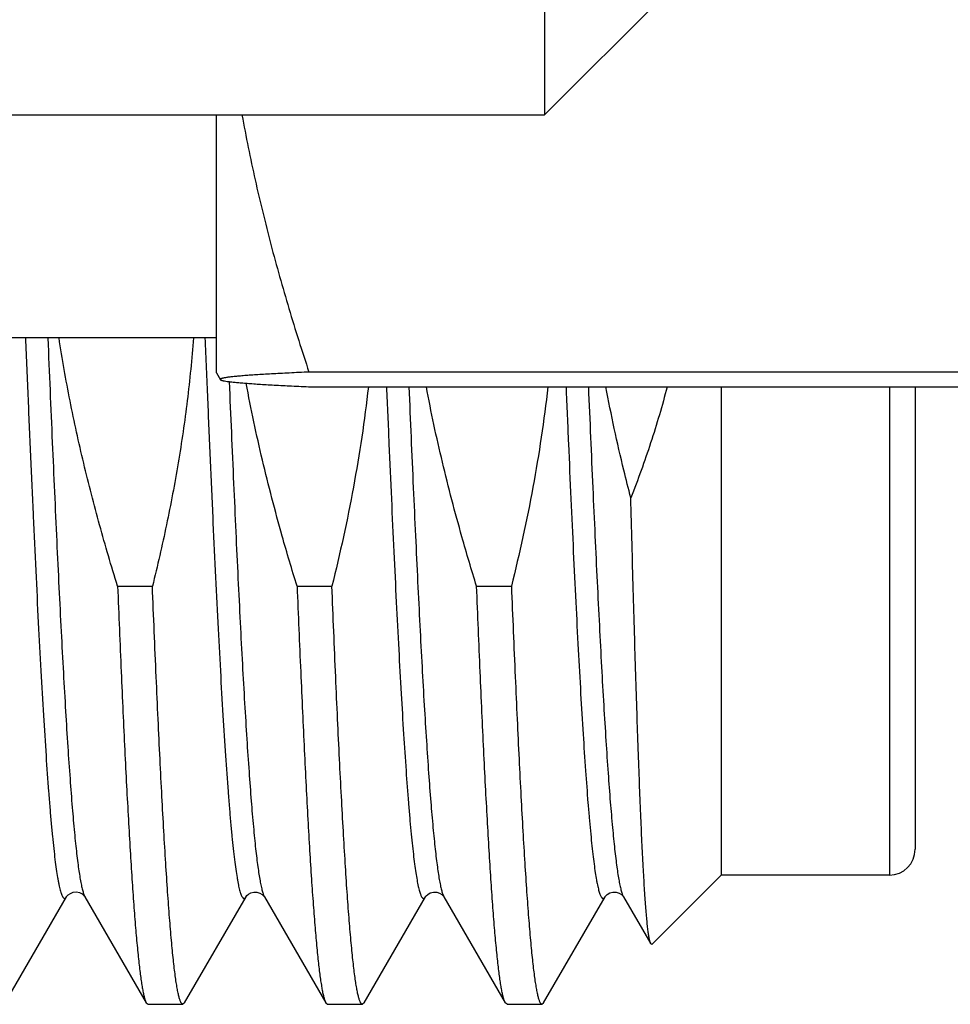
# Model space of a CAD drawing. Header units: inches. Extents: x 0 to 22, y 0 to 17.
# Tile 7 of 98: x 2.474 to 2.618, y 8.313 to 8.465. Entities that reach past the tile are written whole.
import ezdxf

# ---------------------------------------------------------------- set-up
doc = ezdxf.new("R2010")
doc.units = ezdxf.units.IN
doc.header["$LTSCALE"] = 1.21
doc.header["$MEASUREMENT"] = 0
doc.layers.get('0').update_dxf_attribs({"linetype": 'CONTINUOUS'})

msp = doc.modelspace()

# ---------------------------------------------------------------- linework, layer by layer
at = {"color": 7, "linetype": 'CONTINUOUS'}
for p, q in [((2.5556298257, 8.6818550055), (2.5556298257, 8.450530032)), ((2.5746298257, 8.469530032), (2.5556298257, 8.450530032)), ((2.3879959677, 8.450530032), (2.5556298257, 8.450530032)), ((2.5048502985, 8.4106310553), (2.5048502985, 8.450530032)), ((2.5048502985, 8.4160144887), (2.4233502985, 8.4160144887)), ((2.5048502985, 8.410631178), (2.5055027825, 8.4095010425)), ((2.7350160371, 8.4107238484), (2.5191845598, 8.4107238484)), ((2.5194904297, 8.4084503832), (2.7347101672, 8.4084503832)), ((2.5829959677, 8.4084503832), (2.5829959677, 8.3328642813)), ((2.6129959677, 8.4084503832), (2.6129959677, 8.3368642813)), ((2.489567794, 8.3775753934), (2.4949575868, 8.3775753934)), ((2.517344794, 8.3775753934), (2.5227345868, 8.3775753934)), ((2.545121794, 8.3775753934), (2.5505115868, 8.3775753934)), ((2.5829959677, 8.3328642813), (2.57226601, 8.3221343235)), ((2.6089959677, 8.3328642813), (2.5829959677, 8.3328642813)), ((2.4721703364, 8.3130981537), (2.4816725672, 8.3295210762)), ((2.4844967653, 8.3295494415), (2.4845142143, 8.3295213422)), ((2.4845143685, 8.3295210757), (2.4940165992, 8.3130981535)), ((2.4999473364, 8.3130981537), (2.5094495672, 8.3295210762)), ((2.5122829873, 8.3295350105), (2.5122913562, 8.3295210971)), ((2.5122913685, 8.3295210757), (2.5217935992, 8.3130981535)), ((2.5277243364, 8.3130981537), (2.5372265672, 8.3295210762)), ((2.5400647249, 8.329527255), (2.540068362, 8.329521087)), ((2.5400683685, 8.3295210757), (2.5495705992, 8.3130981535)), ((2.5555013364, 8.3130981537), (2.5650035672, 8.3295210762)), ((2.5678417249, 8.329527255), (2.567845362, 8.329521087)), ((2.5678453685, 8.3295210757), (2.572081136, 8.3222015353)), ((2.57226601, 8.3221343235), (2.572081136, 8.3222015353)), ((2.4940165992, 8.3130981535), (2.4942870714, 8.3128642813)), ((2.4942870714, 8.3128642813), (2.4996768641, 8.3128642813)), ((2.4999473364, 8.3130981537), (2.4996768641, 8.3128642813)), ((2.5217935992, 8.3130981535), (2.5220640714, 8.3128642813)), ((2.5220640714, 8.3128642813), (2.5274538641, 8.3128642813)), ((2.5277243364, 8.3130981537), (2.5274538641, 8.3128642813)), ((2.5498410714, 8.3128642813), (2.5495705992, 8.3130981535)), ((2.5498410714, 8.3128642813), (2.5552308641, 8.3128642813)), ((2.5552308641, 8.3128642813), (2.5555013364, 8.3130981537))]:
    msp.add_line(p, q, dxfattribs=at)
at = {"color": 9, "linetype": 'CONTINUOUS'}
for p, q in [((2.6089959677, 8.4084503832), (2.6089959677, 8.3328642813)), ((2.4842657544, 8.3301216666), (2.4845142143, 8.3295213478))]:
    msp.add_line(p, q, dxfattribs=at)
at = {"color": 7, "linetype": 'CONTINUOUS'}
for points in [[(2.4816723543, 8.3295207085), (2.4816821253, 8.3295368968), (2.4817569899, 8.3296394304), (2.4819360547, 8.3298206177), (2.4822583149, 8.33003933), (2.4827094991, 8.3302079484), (2.4831987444, 8.330248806), (2.4836881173, 8.3301459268)], [(2.4836881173, 8.3301459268), (2.4840951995, 8.3299391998), (2.4843528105, 8.3297252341), (2.4844770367, 8.3295782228), (2.4844967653, 8.3295494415)], [(2.5094496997, 8.3295213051), (2.5094812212, 8.3295701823), (2.5095911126, 8.3297043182), (2.509819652, 8.3299047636), (2.5101888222, 8.3301120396), (2.5106550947, 8.3302381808), (2.5111335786, 8.3302313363), (2.5115991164, 8.3300915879), (2.5119581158, 8.3298772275), (2.5121716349, 8.3296805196), (2.5122689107, 8.3295567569), (2.5122829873, 8.3295350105)], [(2.5372263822, 8.3295207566), (2.5372413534, 8.3295451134), (2.5373340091, 8.3296666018), (2.5375543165, 8.3298729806), (2.5379455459, 8.330103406), (2.5384519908, 8.3302406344), (2.5389519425, 8.3302243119), (2.5394091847, 8.3300762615), (2.5397491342, 8.3298663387), (2.5399529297, 8.3296757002), (2.5400471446, 8.3295549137), (2.5400647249, 8.329527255)], [(2.5650033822, 8.3295207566), (2.5650183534, 8.3295451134), (2.5651110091, 8.3296666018), (2.5653313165, 8.3298729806), (2.5657225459, 8.330103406), (2.5662289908, 8.3302406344), (2.5667289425, 8.3302243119), (2.5671861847, 8.3300762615), (2.5675261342, 8.3298663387), (2.5677299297, 8.3296757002), (2.5678241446, 8.3295549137), (2.5678417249, 8.329527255)]]:
    msp.add_lwpolyline(points, dxfattribs=at)
msp.add_arc((2.6089959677, 8.3368642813), 0.004, 270, 360, dxfattribs=at)
for points, knots in [([(2.5088157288, 8.450527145), (2.5094261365, 8.4471624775), (2.5107915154, 8.4404515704), (2.5132318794, 8.4304631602), (2.5160277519, 8.4205462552), (2.5181011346, 8.4139900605), (2.5191845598, 8.4107238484)], [0, 0, 0, 0, 0.2492192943, 0.4989456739, 0.7492046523, 1, 1, 1, 1]), ([(2.489567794, 8.3775753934), (2.4885941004, 8.3807219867), (2.4867360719, 8.3870433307), (2.4842610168, 8.3966117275), (2.4821449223, 8.4062662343), (2.4810054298, 8.4127570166), (2.4805110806, 8.4160134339)], [0, 0, 0, 0, 0.2500028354, 0.500003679, 0.750002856, 1, 1, 1, 1]), ([(2.5013058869, 8.4160139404), (2.5010655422, 8.4127726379), (2.5004242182, 8.4063009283), (2.4990131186, 8.3966498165), (2.497193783, 8.3870676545), (2.4957384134, 8.3807304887), (2.4949575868, 8.3775753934)], [0, 0, 0, 0, 0.2499971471, 0.4999961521, 0.7499968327, 1, 1, 1, 1]), ([(2.5191845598, 8.4107238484), (2.5181672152, 8.4106790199), (2.5166795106, 8.4106106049), (2.5147492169, 8.4105136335), (2.5134222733, 8.4104426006), (2.5121825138, 8.4103713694), (2.5110345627, 8.4102999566), (2.5099830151, 8.4102283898), (2.5090323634, 8.4101567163), (2.5081869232, 8.4100849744), (2.5075502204, 8.4100230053), (2.5070966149, 8.4099726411), (2.5067990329, 8.409936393), (2.5065305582, 8.4099001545), (2.5062915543, 8.4098639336), (2.5060823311, 8.4098277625), (2.5059031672, 8.4097916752), (2.5057542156, 8.4097557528), (2.5056356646, 8.4097200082), (2.5055563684, 8.4096885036), (2.5055091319, 8.4096621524), (2.5054842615, 8.4096439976), (2.5054668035, 8.4096256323), (2.5054568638, 8.4096064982), (2.5054556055, 8.4095865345), (2.5054604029, 8.4095744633), (2.5054636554, 8.4095688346)], [0, 0, 0, 0, 0.2205476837, 0.3225420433, 0.4185847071, 0.5083445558, 0.5914879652, 0.6676844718, 0.7366113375, 0.7979595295, 0.8514428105, 0.8751524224, 0.8968024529, 0.9163672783, 0.9338232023, 0.9491536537, 0.9623476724, 0.9734003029, 0.9823226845, 0.9891558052, 0.9918211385, 0.9940185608, 0.9958009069, 0.9972678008, 0.9985920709, 1, 1, 1, 1]), ([(2.5054636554, 8.4095688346), (2.5054674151, 8.4095623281), (2.5054781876, 8.4095492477), (2.5054999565, 8.4095316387), (2.5055287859, 8.4095140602), (2.5055807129, 8.4094887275), (2.5056644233, 8.4094582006), (2.5057868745, 8.409423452), (2.5059378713, 8.4093885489), (2.5061951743, 8.4093383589), (2.5065872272, 8.4092777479), (2.5071403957, 8.4092084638), (2.5078011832, 8.4091389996), (2.5085663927, 8.4090694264), (2.5094325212, 8.4089998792), (2.510395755, 8.4089304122), (2.5114520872, 8.4088610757), (2.5125973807, 8.4087918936), (2.5142900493, 8.4086969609), (2.5165970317, 8.4085802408), (2.5184938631, 8.4084939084), (2.5194904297, 8.4084503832)], [0, 0, 0, 0, 0.0015982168, 0.0035573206, 0.0059352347, 0.0087636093, 0.0158337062, 0.024845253, 0.0358261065, 0.0487830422, 0.0805931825, 0.1201716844, 0.1673434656, 0.2218959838, 0.283584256, 0.3521417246, 0.427286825, 0.508727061, 0.5961657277, 0.7878482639, 1, 1, 1, 1]), ([(2.517344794, 8.3775753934), (2.5165463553, 8.3801556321), (2.5146255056, 8.3866295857), (2.5118924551, 8.3970847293), (2.5102069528, 8.405013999), (2.509470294, 8.4089976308)], [0, 0, 0, 0, 0.250010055, 0.6250085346, 1, 1, 1, 1]), ([(2.5283774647, 8.4084497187), (2.5280858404, 8.4058487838), (2.527403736, 8.4006574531), (2.5256717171, 8.3903318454), (2.5239919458, 8.3826560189), (2.5227345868, 8.3775753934)], [0, 0, 0, 0, 0.2500134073, 0.5000272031, 1, 1, 1, 1]), ([(2.545121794, 8.3775753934), (2.544337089, 8.3801112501), (2.5424480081, 8.3864734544), (2.5397535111, 8.3967464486), (2.5380828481, 8.4045361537), (2.5373493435, 8.408449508)], [0, 0, 0, 0, 0.2500094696, 0.6250079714, 1, 1, 1, 1]), ([(2.5561544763, 8.4084498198), (2.5558628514, 8.4058488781), (2.5551807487, 8.400657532), (2.5534487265, 8.3903318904), (2.5517689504, 8.3826560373), (2.5505115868, 8.3775753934)], [0, 0, 0, 0, 0.2500132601, 0.5000270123, 1, 1, 1, 1]), ([(2.5689912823, 8.391261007), (2.568621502, 8.3926817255), (2.5671865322, 8.3983754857), (2.5659384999, 8.4041170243), (2.5651271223, 8.4084453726)], [0, 0, 0, 0, 0.250017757, 1, 1, 1, 1]), ([(2.5746113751, 8.4084395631), (2.5738543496, 8.4055224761), (2.5721430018, 8.3997380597), (2.5700902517, 8.3940673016), (2.5689912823, 8.391261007)], [0, 0, 0, 0, 0.4999925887, 1, 1, 1, 1]), ([(2.572081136, 8.3222015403), (2.5720622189, 8.3222342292), (2.5720262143, 8.3223131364), (2.5719783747, 8.3224513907), (2.5719302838, 8.3226245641), (2.5718820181, 8.3228326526), (2.5718336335, 8.3230757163), (2.5717651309, 8.3234689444), (2.5716814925, 8.3240478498), (2.5715853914, 8.3248467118), (2.571489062, 8.3257829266), (2.5713925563, 8.3268552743), (2.5712959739, 8.3280623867), (2.5711993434, 8.3294027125), (2.5710649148, 8.3314507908), (2.5708994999, 8.334329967), (2.5707079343, 8.3381574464), (2.570516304, 8.3424668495), (2.5703246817, 8.3472369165), (2.5701331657, 8.3524443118), (2.5699418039, 8.3580637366), (2.5697506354, 8.3640680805), (2.5695596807, 8.3704285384), (2.5693000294, 8.3795322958), (2.5691140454, 8.3865127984), (2.5689912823, 8.391261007)], [0, 0, 0, 0, 0.0016379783, 0.0037473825, 0.0063418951, 0.0094282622, 0.013010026, 0.017088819, 0.0267379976, 0.0383728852, 0.0519830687, 0.0675538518, 0.085067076, 0.1045014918, 0.1258334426, 0.1740817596, 0.2295737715, 0.2920359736, 0.3611621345, 0.4366153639, 0.518030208, 0.6050145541, 0.6971522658, 0.7940039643, 1, 1, 1, 1]), ([(2.489567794, 8.3775753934), (2.4897462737, 8.3731546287), (2.4900168, 8.3666647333), (2.4903947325, 8.3582115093), (2.4906718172, 8.352327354), (2.490948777, 8.3467814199), (2.4912255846, 8.3415956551), (2.4915021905, 8.3367905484), (2.4917785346, 8.3323850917), (2.4920545, 8.3283966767), (2.4923299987, 8.3248410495), (2.4925671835, 8.3221557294), (2.4927593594, 8.3202346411), (2.4928977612, 8.3189668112), (2.4930360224, 8.3178165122), (2.493174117, 8.3167848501), (2.4933119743, 8.3158728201), (2.4934494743, 8.3150812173), (2.4935865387, 8.3144107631), (2.4937058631, 8.3139292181), (2.4938035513, 8.3136061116), (2.4938724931, 8.3134084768), (2.4939412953, 8.3132413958), (2.4939911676, 8.3131421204), (2.4940165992, 8.3130981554)], [0, 0, 0, 0, 0.2051315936, 0.3011584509, 0.3923170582, 0.4782469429, 0.5586105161, 0.6330919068, 0.7013992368, 0.7632657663, 0.8184514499, 0.8667446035, 0.888248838, 0.9079644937, 0.9258745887, 0.9419639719, 0.9562212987, 0.968637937, 0.9792110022, 0.9879444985, 0.9916267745, 0.9948579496, 0.9976451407, 1, 1, 1, 1]), ([(2.4996768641, 8.3128642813), (2.4996644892, 8.3128642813), (2.4996389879, 8.3128673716), (2.4996014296, 8.3128810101), (2.4995641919, 8.3129034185), (2.499511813, 8.3129474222), (2.4994475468, 8.3130267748), (2.4993748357, 8.3131502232), (2.4993020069, 8.3133077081), (2.4992290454, 8.3134993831), (2.4991559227, 8.3137254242), (2.4990523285, 8.3140940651), (2.4989257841, 8.3146419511), (2.4987803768, 8.3154032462), (2.4986345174, 8.3163005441), (2.4984882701, 8.3173329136), (2.4983417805, 8.3184993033), (2.4981951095, 8.3197984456), (2.4980482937, 8.3212289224), (2.4978445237, 8.3233934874), (2.4975930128, 8.3264148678), (2.4973007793, 8.3304097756), (2.497008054, 8.3348827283), (2.4967149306, 8.339813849), (2.4964215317, 8.3451812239), (2.4961279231, 8.3509609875), (2.495834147, 8.3571274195), (2.4954327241, 8.3660414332), (2.4951464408, 8.3728976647), (2.4949575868, 8.3775753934)], [0, 0, 0, 0, 0.0005704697, 0.0011714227, 0.0018290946, 0.002563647, 0.0043150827, 0.0065008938, 0.0091571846, 0.0123033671, 0.0159505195, 0.0201053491, 0.0299522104, 0.0418599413, 0.0558298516, 0.0718550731, 0.089923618, 0.1100194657, 0.1321230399, 0.1562121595, 0.210243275, 0.2718825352, 0.340862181, 0.4168798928, 0.4996008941, 0.5886596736, 0.6836623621, 0.7841872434, 1, 1, 1, 1]), ([(2.517344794, 8.3775753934), (2.5175232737, 8.3731546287), (2.5177938, 8.3666647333), (2.5181717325, 8.3582115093), (2.5184488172, 8.352327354), (2.518725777, 8.3467814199), (2.5190025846, 8.3415956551), (2.5192791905, 8.3367905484), (2.5195555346, 8.3323850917), (2.5198315, 8.3283966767), (2.5201069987, 8.3248410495), (2.5203441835, 8.3221557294), (2.5205363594, 8.3202346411), (2.5206747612, 8.3189668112), (2.5208130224, 8.3178165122), (2.520951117, 8.3167848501), (2.5210889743, 8.3158728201), (2.5212264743, 8.3150812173), (2.5213635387, 8.3144107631), (2.5214828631, 8.3139292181), (2.5215805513, 8.3136061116), (2.5216494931, 8.3134084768), (2.5217182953, 8.3132413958), (2.5217681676, 8.3131421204), (2.5217935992, 8.3130981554)], [0, 0, 0, 0, 0.2051315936, 0.3011584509, 0.3923170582, 0.4782469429, 0.5586105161, 0.6330919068, 0.7013992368, 0.7632657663, 0.8184514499, 0.8667446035, 0.888248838, 0.9079644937, 0.9258745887, 0.9419639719, 0.9562212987, 0.968637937, 0.9792110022, 0.9879444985, 0.9916267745, 0.9948579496, 0.9976451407, 1, 1, 1, 1]), ([(2.5274538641, 8.3128642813), (2.5274414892, 8.3128642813), (2.5274159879, 8.3128673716), (2.5273784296, 8.3128810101), (2.5273411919, 8.3129034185), (2.527288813, 8.3129474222), (2.5272245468, 8.3130267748), (2.5271518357, 8.3131502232), (2.5270790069, 8.3133077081), (2.5270060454, 8.3134993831), (2.5269329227, 8.3137254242), (2.5268293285, 8.3140940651), (2.5267027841, 8.3146419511), (2.5265573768, 8.3154032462), (2.5264115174, 8.3163005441), (2.5262652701, 8.3173329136), (2.5261187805, 8.3184993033), (2.5259721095, 8.3197984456), (2.5258252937, 8.3212289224), (2.5256215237, 8.3233934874), (2.5253700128, 8.3264148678), (2.5250777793, 8.3304097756), (2.524785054, 8.3348827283), (2.5244919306, 8.339813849), (2.5241985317, 8.3451812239), (2.5239049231, 8.3509609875), (2.523611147, 8.3571274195), (2.5232097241, 8.3660414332), (2.5229234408, 8.3728976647), (2.5227345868, 8.3775753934)], [0, 0, 0, 0, 0.0005704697, 0.0011714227, 0.0018290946, 0.002563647, 0.0043150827, 0.0065008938, 0.0091571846, 0.0123033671, 0.0159505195, 0.0201053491, 0.0299522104, 0.0418599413, 0.0558298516, 0.0718550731, 0.089923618, 0.1100194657, 0.1321230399, 0.1562121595, 0.210243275, 0.2718825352, 0.340862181, 0.4168798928, 0.4996008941, 0.5886596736, 0.6836623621, 0.7841872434, 1, 1, 1, 1]), ([(2.5495705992, 8.3130981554), (2.5495451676, 8.3131421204), (2.5494952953, 8.3132413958), (2.5494264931, 8.3134084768), (2.5493575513, 8.3136061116), (2.5492598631, 8.3139292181), (2.5491405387, 8.3144107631), (2.5490034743, 8.3150812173), (2.5488659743, 8.3158728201), (2.548728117, 8.3167848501), (2.5485900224, 8.3178165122), (2.5484517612, 8.3189668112), (2.5483133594, 8.3202346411), (2.5481211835, 8.3221557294), (2.5478839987, 8.3248410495), (2.5476085, 8.3283966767), (2.5473325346, 8.3323850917), (2.5470561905, 8.3367905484), (2.5467795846, 8.3415956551), (2.546502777, 8.3467814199), (2.5462258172, 8.352327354), (2.5459487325, 8.3582115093), (2.5455708, 8.3666647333), (2.5453002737, 8.3731546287), (2.545121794, 8.3775753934)], [0, 0, 0, 0, 0.0023548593, 0.0051420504, 0.0083732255, 0.0120555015, 0.0207889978, 0.031362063, 0.0437787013, 0.0580360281, 0.0741254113, 0.0920355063, 0.111751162, 0.1332553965, 0.1815485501, 0.2367342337, 0.2986007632, 0.3669080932, 0.4413894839, 0.5217530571, 0.6076829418, 0.6988415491, 0.7948684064, 1, 1, 1, 1]), ([(2.5505115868, 8.3775753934), (2.5507004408, 8.3728976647), (2.5509867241, 8.3660414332), (2.551388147, 8.3571274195), (2.5516819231, 8.3509609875), (2.5519755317, 8.3451812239), (2.5522689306, 8.339813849), (2.552562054, 8.3348827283), (2.5528547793, 8.3304097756), (2.5531470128, 8.3264148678), (2.5533985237, 8.3233934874), (2.5536022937, 8.3212289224), (2.5537491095, 8.3197984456), (2.5538957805, 8.3184993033), (2.5540422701, 8.3173329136), (2.5541885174, 8.3163005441), (2.5543343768, 8.3154032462), (2.5544797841, 8.3146419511), (2.5546063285, 8.3140940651), (2.5547099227, 8.3137254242), (2.5547830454, 8.3134993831), (2.5548560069, 8.3133077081), (2.5549288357, 8.3131502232), (2.5550015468, 8.3130267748), (2.555065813, 8.3129474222), (2.5551181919, 8.3129034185), (2.5551554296, 8.3128810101), (2.5551929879, 8.3128673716), (2.5552184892, 8.3128642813), (2.5552308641, 8.3128642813)], [0, 0, 0, 0, 0.2158127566, 0.3163376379, 0.4113403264, 0.5003991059, 0.5831201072, 0.659137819, 0.7281174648, 0.789756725, 0.8437878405, 0.8678769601, 0.8899805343, 0.910076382, 0.9281449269, 0.9441701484, 0.9581400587, 0.9700477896, 0.9798946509, 0.9840494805, 0.9876966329, 0.9908428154, 0.9934991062, 0.9956849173, 0.997436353, 0.9981709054, 0.9988285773, 0.9994295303, 1, 1, 1, 1])]:
    msp.add_open_spline(points, degree=3, knots=knots, dxfattribs=at)
at = {"color": 9, "linetype": 'CONTINUOUS'}
for points, knots in [([(2.4753131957, 8.4160009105), (2.4754442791, 8.4128463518), (2.4757052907, 8.4066215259), (2.4761009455, 8.3974357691), (2.4764964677, 8.3885765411), (2.4768918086, 8.3801153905), (2.4772869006, 8.3721206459), (2.4776816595, 8.364656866), (2.4780759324, 8.3577843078), (2.4784695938, 8.3515584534), (2.478807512, 8.3467984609), (2.479081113, 8.3433514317), (2.4792789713, 8.3410486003), (2.4794766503, 8.3389413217), (2.4796741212, 8.3370338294), (2.4798712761, 8.3353299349), (2.4800680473, 8.3338330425), (2.4802379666, 8.3327173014), (2.4803758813, 8.3319310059), (2.4804747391, 8.3314205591), (2.4805734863, 8.3309638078), (2.4806720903, 8.3305609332), (2.4807705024, 8.3302120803), (2.4808686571, 8.3299172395), (2.4809665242, 8.3296764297), (2.4810522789, 8.329511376), (2.4811225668, 8.3294083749), (2.4811721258, 8.3293494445), (2.4812219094, 8.329303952), (2.4812721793, 8.329271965), (2.4813231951, 8.3292538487), (2.4813747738, 8.3292502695), (2.4814261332, 8.3292614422), (2.4814767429, 8.329286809), (2.4815267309, 8.3293258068), (2.4815977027, 8.3294008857), (2.481643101, 8.3294702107), (2.4816723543, 8.3295207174)], [0, 0, 0, 0, 0.1081074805, 0.2133295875, 0.3148181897, 0.4117555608, 0.5033610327, 0.5888974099, 0.6676771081, 0.7390680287, 0.8024993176, 0.8310700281, 0.8574672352, 0.881639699, 0.9035405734, 0.9231289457, 0.940369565, 0.9552338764, 0.9617686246, 0.9677027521, 0.9730355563, 0.9777679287, 0.9819023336, 0.9854437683, 0.9884022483, 0.990796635, 0.991793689, 0.9926666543, 0.993427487, 0.9940942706, 0.9946936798, 0.9952619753, 0.995841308, 0.9964716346, 0.9971843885, 0.9980014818, 1, 1, 1, 1]), ([(2.4787772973, 8.4160009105), (2.4790014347, 8.4106069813), (2.4794437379, 8.4001236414), (2.4800184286, 8.3872494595), (2.4804835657, 8.377499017), (2.4808250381, 8.3707018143), (2.4811663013, 8.3643087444), (2.4815072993, 8.3583582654), (2.4818479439, 8.3528861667), (2.4821880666, 8.3479253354), (2.4825275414, 8.3435055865), (2.4828200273, 8.3401738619), (2.4830573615, 8.3377991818), (2.4832279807, 8.3362416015), (2.483398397, 8.3348368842), (2.4835685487, 8.333587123), (2.4837383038, 8.3324940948), (2.4839075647, 8.3315593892), (2.4840546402, 8.3308812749), (2.4841747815, 8.3304200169), (2.4842351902, 8.3302164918), (2.4842657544, 8.3301216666)], [0, 0, 0, 0, 0.1880873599, 0.3655656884, 0.4489839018, 0.5281800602, 0.602679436, 0.672035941, 0.7358349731, 0.7936961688, 0.8452761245, 0.8902712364, 0.9102163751, 0.9284214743, 0.944861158, 0.9595143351, 0.9723631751, 0.9833956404, 0.9926056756, 0.9965289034, 1, 1, 1, 1]), ([(2.503090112, 8.4160029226), (2.5032212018, 8.4128482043), (2.5034822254, 8.4066230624), (2.5038778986, 8.3974368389), (2.504273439, 8.3885771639), (2.504668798, 8.3801155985), (2.5050639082, 8.372120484), (2.5054586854, 8.364656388), (2.5058529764, 8.3577835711), (2.5062466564, 8.3515575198), (2.506584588, 8.3467974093), (2.5068582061, 8.3433503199), (2.5070560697, 8.341047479), (2.5072537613, 8.3389402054), (2.5074512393, 8.3370327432), (2.5076484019, 8.3353288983), (2.5078451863, 8.3338320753), (2.5080151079, 8.3327164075), (2.5081530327, 8.3319301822), (2.5082518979, 8.3314197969), (2.5083506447, 8.3309631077), (2.5084492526, 8.3305603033), (2.5085476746, 8.3302115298), (2.5086458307, 8.3299167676), (2.5087436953, 8.3296760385), (2.5088294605, 8.3295110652), (2.5088997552, 8.3294081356), (2.5089493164, 8.3293492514), (2.5089991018, 8.3293038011), (2.5090493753, 8.3292718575), (2.5091003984, 8.329253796), (2.5091519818, 8.3292502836), (2.5092033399, 8.3292615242), (2.5092539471, 8.3292869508), (2.5093039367, 8.3293260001), (2.5093749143, 8.3294011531), (2.5094203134, 8.329470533), (2.5094495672, 8.3295210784)], [0, 0, 0, 0, 0.1081099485, 0.2133344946, 0.3148254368, 0.411764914, 0.5033721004, 0.5889097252, 0.6676901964, 0.7390814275, 0.8025124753, 0.8310826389, 0.8574794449, 0.881650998, 0.903551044, 0.9231383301, 0.9403775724, 0.9552406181, 0.9617744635, 0.967707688, 0.9730397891, 0.9777712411, 0.9819045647, 0.9854451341, 0.9884027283, 0.9907960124, 0.9917925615, 0.9926651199, 0.9934256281, 0.9940921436, 0.9946913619, 0.995259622, 0.9958391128, 0.9964697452, 0.9971828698, 0.9980003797, 1, 1, 1, 1]), ([(2.5068370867, 8.4092448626), (2.5070586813, 8.4039930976), (2.5073923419, 8.3962396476), (2.5078526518, 8.386087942), (2.5081921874, 8.3789056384), (2.5085315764, 8.3720737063), (2.5088707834, 8.3656327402), (2.5092097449, 8.3596210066), (2.5095483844, 8.3540742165), (2.509886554, 8.3490252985), (2.5102241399, 8.3445042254), (2.5105146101, 8.3410798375), (2.5107500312, 8.3386245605), (2.5109196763, 8.3370019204), (2.5110891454, 8.3355291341), (2.5112584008, 8.3342083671), (2.5114273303, 8.3330415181), (2.5115958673, 8.3320302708), (2.5117418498, 8.3312865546), (2.5118606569, 8.3307712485), (2.511945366, 8.3304433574), (2.5120299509, 8.3301552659), (2.5121143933, 8.3299069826), (2.5121986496, 8.3296985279), (2.5122599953, 8.3295752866), (2.5122913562, 8.3295211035)], [0, 0, 0, 0, 0.1971246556, 0.2910352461, 0.3810958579, 0.466772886, 0.5475590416, 0.6229764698, 0.6925797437, 0.7559587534, 0.8127415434, 0.862597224, 0.8848361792, 0.9052396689, 0.9237795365, 0.9404311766, 0.9551739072, 0.9679916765, 0.9788744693, 0.9835897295, 0.9878216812, 0.9915727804, 0.9948472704, 0.9976522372, 1, 1, 1, 1]), ([(2.5311842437, 8.4084338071), (2.5313084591, 8.4054962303), (2.5315558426, 8.3997139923), (2.5319318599, 8.3912010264), (2.5323077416, 8.3830283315), (2.5326834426, 8.3752554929), (2.5330588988, 8.3679391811), (2.5334340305, 8.361132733), (2.5338086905, 8.354885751), (2.5341827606, 8.3492437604), (2.5345040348, 8.3449400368), (2.5347641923, 8.341830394), (2.5349521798, 8.3397575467), (2.5351400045, 8.3378635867), (2.5353276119, 8.3361519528), (2.535514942, 8.334625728), (2.5357018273, 8.3332876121), (2.5358881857, 8.3321399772), (2.5360500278, 8.3313048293), (2.536182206, 8.3307344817), (2.5362758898, 8.3303785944), (2.5363693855, 8.3300715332), (2.53646265, 8.3298132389), (2.536555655, 8.329603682), (2.5366372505, 8.3294614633), (2.5367040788, 8.3293741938), (2.536751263, 8.3293249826), (2.5367987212, 8.3292879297), (2.5368466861, 8.3292631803), (2.5368952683, 8.3292511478), (2.5369441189, 8.3292523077), (2.5369926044, 8.329266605), (2.5370404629, 8.3292935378), (2.537087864, 8.32933273), (2.5371550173, 8.3294059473), (2.5371984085, 8.3294724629), (2.5372263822, 8.3295207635)], [0, 0, 0, 0, 0.1102004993, 0.2169198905, 0.3193819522, 0.4168415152, 0.5085902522, 0.5939619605, 0.6723376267, 0.7431502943, 0.805889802, 0.834089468, 0.8601079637, 0.8838994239, 0.9054234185, 0.9246437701, 0.9415306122, 0.9560601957, 0.9682174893, 0.9734055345, 0.9780013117, 0.9820081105, 0.9854326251, 0.9882871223, 0.9905940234, 0.9915556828, 0.9924005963, 0.9931426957, 0.9938024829, 0.9944088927, 0.9949987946, 0.9956120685, 0.9962844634, 0.9970433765, 0.9979079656, 1, 1, 1, 1]), ([(2.5346483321, 8.4084341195), (2.5348684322, 8.4032289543), (2.5351999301, 8.3955458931), (2.5356574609, 8.3854882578), (2.5359948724, 8.3783766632), (2.5363321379, 8.3716141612), (2.5366692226, 8.365240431), (2.5370060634, 8.3592928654), (2.5373425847, 8.3538063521), (2.5376786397, 8.3488130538), (2.5380141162, 8.3443422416), (2.5383027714, 8.3409560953), (2.5385367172, 8.3385282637), (2.5387052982, 8.3369236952), (2.5388737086, 8.3354672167), (2.5390419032, 8.3341609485), (2.539209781, 8.3330067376), (2.5393772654, 8.3320062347), (2.5395223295, 8.3312702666), (2.5396403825, 8.3307601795), (2.5397245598, 8.3304354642), (2.5398086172, 8.330150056), (2.5398925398, 8.3299039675), (2.5399762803, 8.3296972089), (2.5400372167, 8.3295749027), (2.540068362, 8.3295210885)], [0, 0, 0, 0, 0.1973783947, 0.2913498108, 0.3814360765, 0.4671101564, 0.5478711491, 0.6232473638, 0.6927992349, 0.7561221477, 0.8128492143, 0.8626541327, 0.8848708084, 0.9052548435, 0.9237782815, 0.940417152, 0.9551508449, 0.9679639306, 0.9788463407, 0.9835631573, 0.9877980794, 0.991553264, 0.9948329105, 0.9976443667, 1, 1, 1, 1]), ([(2.5589612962, 8.4084325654), (2.5590855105, 8.4054950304), (2.5593328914, 8.3997128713), (2.5597089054, 8.3912000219), (2.5600847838, 8.3830274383), (2.5604604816, 8.3752547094), (2.5608359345, 8.367938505), (2.5612110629, 8.3611321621), (2.5615857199, 8.3548852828), (2.561959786, 8.3492433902), (2.5622810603, 8.3449397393), (2.5625412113, 8.3418301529), (2.5627292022, 8.3397573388), (2.5629170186, 8.3378634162), (2.5631046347, 8.3361518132), (2.563291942, 8.3346256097), (2.5634788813, 8.3332875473), (2.5636403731, 8.3322921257), (2.5637714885, 8.331592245), (2.563865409, 8.3311390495), (2.5639592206, 8.3307344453), (2.5640528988, 8.3303785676), (2.5641463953, 8.3300715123), (2.5642396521, 8.3298132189), (2.5643326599, 8.3296036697), (2.5644142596, 8.3294614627), (2.5644810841, 8.3293741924), (2.5645282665, 8.3293249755), (2.5645757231, 8.329287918), (2.5646236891, 8.3292631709), (2.5646722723, 8.3292511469), (2.5647211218, 8.3292523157), (2.5647696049, 8.3292666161), (2.5648174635, 8.329293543), (2.5648648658, 8.3293327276), (2.5649320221, 8.3294059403), (2.5649754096, 8.329472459), (2.5650033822, 8.3295207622)], [0, 0, 0, 0, 0.1102005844, 0.2169201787, 0.3193823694, 0.4168420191, 0.5085907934, 0.5939624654, 0.672338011, 0.7431504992, 0.8058898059, 0.8340895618, 0.8601077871, 0.8838993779, 0.905423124, 0.9246435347, 0.9415302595, 0.9560597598, 0.9624356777, 0.9682176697, 0.9734056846, 0.9780012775, 0.9820081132, 0.9854327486, 0.9882871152, 0.9905939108, 0.9915556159, 0.9924005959, 0.9931427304, 0.993802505, 0.9944088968, 0.9949988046, 0.9956120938, 0.9962844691, 0.9970433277, 0.9979078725, 1, 1, 1, 1]), ([(2.5624255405, 8.408429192), (2.5626456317, 8.4032243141), (2.5629771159, 8.3955416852), (2.5634346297, 8.385484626), (2.5637720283, 8.3783734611), (2.5641092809, 8.3716113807), (2.5644463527, 8.3652380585), (2.5647831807, 8.3592908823), (2.565119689, 8.3538047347), (2.5654557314, 8.3488117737), (2.5657911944, 8.3443412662), (2.566079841, 8.340955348), (2.5663137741, 8.3385276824), (2.5664823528, 8.3369232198), (2.5666507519, 8.3354668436), (2.5668189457, 8.3341606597), (2.5669868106, 8.3330065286), (2.567154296, 8.3320060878), (2.567299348, 8.3312701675), (2.5674173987, 8.3307601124), (2.567501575, 8.3304354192), (2.5675856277, 8.3301500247), (2.5676695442, 8.3299039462), (2.5677532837, 8.3296972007), (2.5678142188, 8.3295749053), (2.567845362, 8.3295210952)], [0, 0, 0, 0, 0.1973798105, 0.2913515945, 0.3814380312, 0.467112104, 0.5478729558, 0.6232489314, 0.6928005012, 0.7561230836, 0.8128498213, 0.8626544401, 0.8848711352, 0.9052549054, 0.9237784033, 0.9404170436, 0.9551508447, 0.9679637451, 0.9788463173, 0.9835630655, 0.9877979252, 0.9915532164, 0.9948329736, 0.9976443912, 1, 1, 1, 1])]:
    msp.add_open_spline(points, degree=3, knots=knots, dxfattribs=at)

doc.saveas('drawing.dxf')
